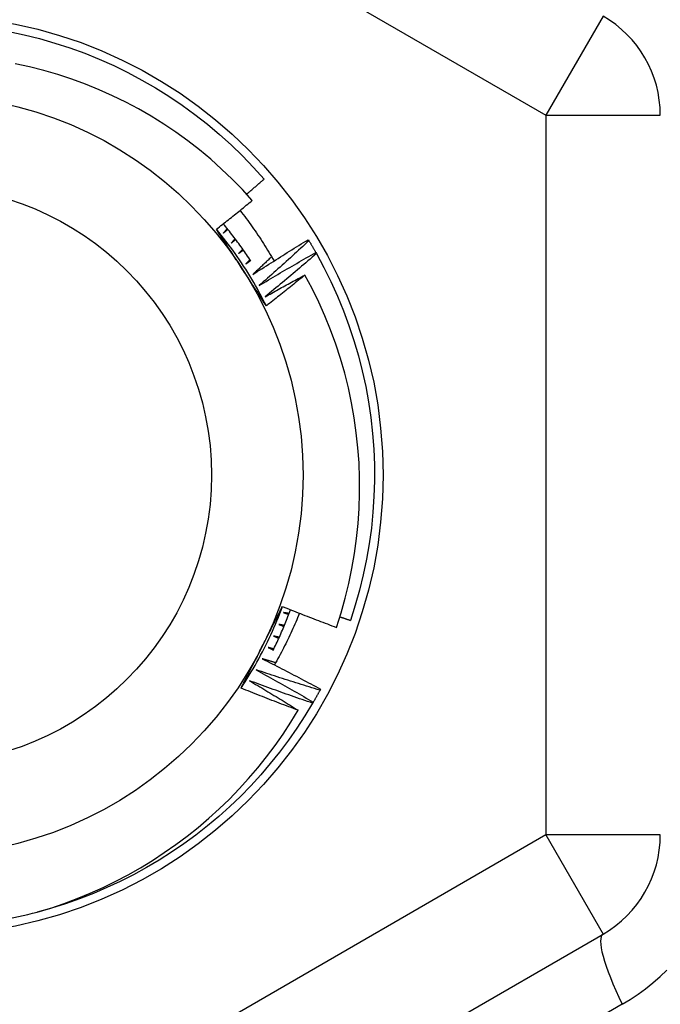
# Model space of a CAD drawing. Header units: inches. Extents: x 48.1 to 120.1, y 31.5 to 55.7.
# Tile 45 of 85: x 89.962 to 90.183, y 34.894 to 35.233. Entities that reach past the tile are written whole.
import ezdxf

# ---------------------------------------------------------------- set-up
doc = ezdxf.new("R2010")
doc.units = ezdxf.units.IN
doc.header["$MEASUREMENT"] = 0
doc.layers.add('Visible Edges(ANSI)', color=7, linetype='Continuous', lineweight=25)
doc.layers.add('Visible Tangent Edges(ANSI)', color=7, linetype='Continuous', lineweight=25)

msp = doc.modelspace()

# ---------------------------------------------------------------- linework, layer by layer
at = {"layer": 'Visible Edges(ANSI)'}
for p, q in [((90.06156, 35.15705), (90.06178, 35.1567)), ((90.06416, 35.15264), (90.06436, 35.15228)), ((90.06577, 35.00234), (90.06557, 35.00197)), ((90.06327, 34.99787), (90.06306, 34.99751)), ((89.94851, 34.79417), (90.16308, 34.91805))]:
    msp.add_line(p, q, dxfattribs=at)
at = {"layer": 'Visible Edges(ANSI)', "flags": 128}
for points in [[(89.95844, 35.2287), (89.96377, 35.22757), (89.96905, 35.22625), (89.97428, 35.22475), (89.97945, 35.22307), (89.98457, 35.22121), (89.98961, 35.21917), (89.99458, 35.21695), (89.99948, 35.21457), (90.00428, 35.21201), (90.00899, 35.20929), (90.0136, 35.2064), (90.01811, 35.20336), (90.02251, 35.20015), (90.0268, 35.1968), (90.03097, 35.1933), (90.03501, 35.18965), (90.03892, 35.18587), (90.04269, 35.18195), (90.04633, 35.1779)], [(90.04226, 35.17054), (90.03887, 35.17427), (90.03535, 35.17788), (90.03171, 35.18136), (90.02795, 35.18473), (90.02407, 35.18796), (90.02008, 35.19107), (90.01599, 35.19404), (90.0118, 35.19686), (90.00751, 35.19953), (90.00315, 35.20205), (89.9987, 35.20441), (89.99417, 35.20662), (89.98957, 35.20868), (89.9849, 35.21057), (89.98017, 35.2123), (89.97537, 35.21387), (89.97052, 35.21527), (89.96561, 35.21651), (89.96067, 35.21757)], [(90.04031, 35.17271), (90.04056, 35.17293), (90.04081, 35.17314), (90.04107, 35.17336), (90.04132, 35.17357), (90.04157, 35.17379), (90.04182, 35.174), (90.04207, 35.17422), (90.04232, 35.17443), (90.04257, 35.17465), (90.04282, 35.17486), (90.04308, 35.17508), (90.04333, 35.1753), (90.04358, 35.17551), (90.04383, 35.17573), (90.04408, 35.17595), (90.04433, 35.17616), (90.04458, 35.17638), (90.04483, 35.1766), (90.04508, 35.17681), (90.04533, 35.17703), (90.04558, 35.17725), (90.04583, 35.17746), (90.04608, 35.17768), (90.04633, 35.1779)], [(90.02993, 35.16066), (90.03045, 35.16106), (90.03097, 35.16147), (90.03149, 35.16188), (90.032, 35.16229), (90.03252, 35.16269), (90.03303, 35.1631), (90.03355, 35.16351), (90.03407, 35.16392), (90.03458, 35.16433), (90.03509, 35.16474), (90.03561, 35.16515), (90.03612, 35.16557), (90.03664, 35.16598), (90.03715, 35.16639), (90.03766, 35.1668), (90.03817, 35.16722), (90.03868, 35.16763), (90.0392, 35.16805), (90.03971, 35.16846), (90.04022, 35.16888), (90.04073, 35.16929), (90.04124, 35.16971), (90.04175, 35.17012), (90.04226, 35.17054)], [(90.03805, 35.16712), (90.03859, 35.16643), (90.03913, 35.16574), (90.03966, 35.16504), (90.04018, 35.16434), (90.04071, 35.16364), (90.04123, 35.16293), (90.04174, 35.16222), (90.04225, 35.16151), (90.04275, 35.1608), (90.04325, 35.16008), (90.04375, 35.15936), (90.04424, 35.15864), (90.04473, 35.15791), (90.04521, 35.15719), (90.04569, 35.15645), (90.04616, 35.15572), (90.04663, 35.15498), (90.04709, 35.15424), (90.04755, 35.1535), (90.048, 35.15276), (90.04845, 35.15201), (90.0489, 35.15126), (90.04934, 35.1505), (90.04977, 35.14975)], [(90.04178, 35.14968), (90.04141, 35.15024), (90.04105, 35.15079), (90.04067, 35.15135), (90.0403, 35.1519), (90.03993, 35.15245), (90.03955, 35.15299), (90.03917, 35.15354), (90.03878, 35.15408), (90.0384, 35.15462), (90.03801, 35.15516), (90.03762, 35.1557), (90.03722, 35.15624), (90.03682, 35.15677), (90.03642, 35.1573), (90.03602, 35.15783), (90.03562, 35.15836), (90.03521, 35.15889), (90.0348, 35.15941), (90.03439, 35.15993), (90.03397, 35.16045), (90.03355, 35.16097), (90.03313, 35.16149), (90.03271, 35.162), (90.03229, 35.16251)], [(90.04712, 35.13426), (90.04653, 35.13544), (90.04593, 35.13661), (90.04532, 35.13777), (90.0447, 35.13893), (90.04406, 35.14009), (90.04342, 35.14123), (90.04276, 35.14237), (90.04209, 35.1435), (90.04141, 35.14463), (90.04072, 35.14575), (90.04002, 35.14686), (90.0393, 35.14797), (90.03858, 35.14907), (90.03785, 35.15016), (90.0371, 35.15124), (90.03634, 35.15232), (90.03558, 35.15339), (90.0348, 35.15445), (90.03401, 35.1555), (90.03321, 35.15655), (90.0324, 35.15759), (90.03159, 35.15862), (90.03076, 35.15964), (90.02992, 35.16065)], [(90.03857, 35.14739), (90.03821, 35.14795), (90.03785, 35.1485), (90.03749, 35.14906), (90.03713, 35.14961), (90.03677, 35.15016), (90.03641, 35.15072), (90.03605, 35.15127), (90.03569, 35.15183), (90.03533, 35.15238), (90.03497, 35.15293), (90.03461, 35.15348), (90.03425, 35.15404), (90.03389, 35.15459), (90.03353, 35.15514), (90.03317, 35.15569), (90.03281, 35.15625), (90.03245, 35.1568), (90.03209, 35.15735), (90.03173, 35.1579), (90.03137, 35.15845), (90.03101, 35.159), (90.03065, 35.15956), (90.03029, 35.16011), (90.02993, 35.16066)], [(90.03363, 35.16088), (90.03357, 35.16082), (90.03352, 35.16075), (90.03347, 35.16069), (90.03342, 35.16062), (90.03336, 35.16056), (90.03331, 35.1605), (90.03326, 35.16043), (90.03321, 35.16037), (90.03315, 35.1603), (90.0331, 35.16024), (90.03305, 35.16018), (90.03299, 35.16011), (90.03294, 35.16005), (90.03289, 35.15998), (90.03284, 35.15992), (90.03278, 35.15986), (90.03273, 35.15979), (90.03268, 35.15973), (90.03263, 35.15966), (90.03257, 35.1596), (90.03252, 35.15953), (90.03247, 35.15947), (90.03242, 35.15941), (90.03236, 35.15934)], [(90.03236, 35.15934), (90.03242, 35.1594), (90.03249, 35.15945), (90.03255, 35.1595), (90.03261, 35.15955), (90.03267, 35.15961), (90.03273, 35.15966), (90.0328, 35.15971), (90.03286, 35.15976), (90.03292, 35.15982), (90.03298, 35.15987), (90.03304, 35.15992), (90.0331, 35.15998), (90.03317, 35.16003), (90.03323, 35.16008), (90.03329, 35.16013), (90.03335, 35.16019), (90.03341, 35.16024), (90.03348, 35.16029), (90.03354, 35.16034), (90.0336, 35.1604), (90.03366, 35.16045), (90.03372, 35.1605), (90.03378, 35.16056), (90.03385, 35.16061)], [(90.03636, 35.15739), (90.03631, 35.15732), (90.03625, 35.15726), (90.0362, 35.1572), (90.03614, 35.15714), (90.03609, 35.15707), (90.03603, 35.15701), (90.03598, 35.15695), (90.03592, 35.15689), (90.03587, 35.15682), (90.03582, 35.15676), (90.03576, 35.1567), (90.03571, 35.15664), (90.03565, 35.15658), (90.0356, 35.15651), (90.03554, 35.15645), (90.03549, 35.15639), (90.03543, 35.15633), (90.03538, 35.15626), (90.03532, 35.1562), (90.03527, 35.15614), (90.03521, 35.15608), (90.03516, 35.15601), (90.0351, 35.15595), (90.03505, 35.15589)], [(90.03505, 35.15589), (90.03511, 35.15594), (90.03518, 35.15599), (90.03524, 35.15604), (90.0353, 35.15609), (90.03537, 35.15614), (90.03543, 35.15619), (90.03549, 35.15624), (90.03556, 35.1563), (90.03562, 35.15635), (90.03568, 35.1564), (90.03575, 35.15645), (90.03581, 35.1565), (90.03587, 35.15655), (90.03594, 35.1566), (90.036, 35.15665), (90.03607, 35.1567), (90.03613, 35.15675), (90.03619, 35.1568), (90.03626, 35.15685), (90.03632, 35.1569), (90.03638, 35.15695), (90.03645, 35.157), (90.03651, 35.15705), (90.03657, 35.15711)], [(90.04241, 35.14503), (90.0432, 35.14554), (90.04399, 35.14605), (90.04478, 35.14656), (90.04557, 35.14707), (90.04637, 35.14758), (90.04716, 35.14809), (90.04795, 35.14859), (90.04875, 35.1491), (90.04955, 35.1496), (90.05034, 35.15011), (90.05114, 35.15061), (90.05194, 35.15111), (90.05274, 35.15161), (90.05354, 35.15211), (90.05434, 35.15261), (90.05514, 35.15311), (90.05594, 35.1536), (90.05674, 35.1541), (90.05754, 35.15459), (90.05835, 35.15509), (90.05915, 35.15558), (90.05995, 35.15607), (90.06076, 35.15656), (90.06156, 35.15705)], [(90.06178, 35.1567), (90.06107, 35.15605), (90.06037, 35.15539), (90.05966, 35.15474), (90.05895, 35.15409), (90.05824, 35.15344), (90.05753, 35.15279), (90.05682, 35.15214), (90.05611, 35.15149), (90.0554, 35.15085), (90.05469, 35.1502), (90.05397, 35.14956), (90.05326, 35.14891), (90.05254, 35.14827), (90.05183, 35.14763), (90.05111, 35.14699), (90.05039, 35.14635), (90.04967, 35.14571), (90.04895, 35.14507), (90.04823, 35.14443), (90.04751, 35.14379), (90.04679, 35.14316), (90.04606, 35.14252), (90.04534, 35.14189), (90.04462, 35.14125)], [(90.06178, 35.1567), (90.06188, 35.15653), (90.06198, 35.15636), (90.06208, 35.1562), (90.06219, 35.15603), (90.06229, 35.15586), (90.06239, 35.15569), (90.06249, 35.15552), (90.06259, 35.15535), (90.06269, 35.15519), (90.06279, 35.15502), (90.06289, 35.15485), (90.06299, 35.15468), (90.06308, 35.15451), (90.06318, 35.15434), (90.06328, 35.15417), (90.06338, 35.154), (90.06348, 35.15383), (90.06358, 35.15366), (90.06367, 35.15349), (90.06377, 35.15332), (90.06387, 35.15315), (90.06397, 35.15298), (90.06406, 35.15281), (90.06416, 35.15264)], [(90.03898, 35.1538), (90.03892, 35.15374), (90.03887, 35.15368), (90.03881, 35.15362), (90.03875, 35.15356), (90.0387, 35.1535), (90.03864, 35.15344), (90.03858, 35.15338), (90.03853, 35.15332), (90.03847, 35.15326), (90.03841, 35.1532), (90.03836, 35.15314), (90.0383, 35.15308), (90.03824, 35.15302), (90.03819, 35.15296), (90.03813, 35.15289), (90.03807, 35.15283), (90.03802, 35.15277), (90.03796, 35.15271), (90.0379, 35.15265), (90.03785, 35.15259), (90.03779, 35.15253), (90.03773, 35.15247), (90.03768, 35.15241), (90.03762, 35.15235)], [(90.03762, 35.15235), (90.03769, 35.1524), (90.03775, 35.15245), (90.03782, 35.1525), (90.03788, 35.15254), (90.03795, 35.15259), (90.03801, 35.15264), (90.03808, 35.15269), (90.03814, 35.15274), (90.03821, 35.15279), (90.03827, 35.15284), (90.03834, 35.15288), (90.0384, 35.15293), (90.03847, 35.15298), (90.03853, 35.15303), (90.0386, 35.15308), (90.03866, 35.15313), (90.03873, 35.15318), (90.03879, 35.15322), (90.03886, 35.15327), (90.03892, 35.15332), (90.03899, 35.15337), (90.03905, 35.15342), (90.03912, 35.15347), (90.03918, 35.15352)], [(90.04894, 35.15119), (90.04867, 35.15093), (90.0484, 35.15067), (90.04812, 35.15042), (90.04785, 35.15016), (90.04758, 35.1499), (90.04731, 35.14964), (90.04704, 35.14939), (90.04677, 35.14913), (90.0465, 35.14887), (90.04622, 35.14861), (90.04595, 35.14836), (90.04568, 35.1481), (90.04541, 35.14784), (90.04514, 35.14759), (90.04486, 35.14733), (90.04459, 35.14707), (90.04432, 35.14682), (90.04405, 35.14656), (90.04377, 35.14631), (90.0435, 35.14605), (90.04323, 35.14579), (90.04295, 35.14554), (90.04268, 35.14528), (90.04241, 35.14503)], [(90.04462, 35.14125), (90.04542, 35.14174), (90.04623, 35.14222), (90.04704, 35.14271), (90.04785, 35.14319), (90.04866, 35.14367), (90.04947, 35.14415), (90.05028, 35.14463), (90.05109, 35.14511), (90.0519, 35.14559), (90.05271, 35.14607), (90.05353, 35.14654), (90.05434, 35.14702), (90.05516, 35.14749), (90.05597, 35.14797), (90.05679, 35.14844), (90.0576, 35.14891), (90.05842, 35.14938), (90.05924, 35.14985), (90.06006, 35.15032), (90.06088, 35.15078), (90.0617, 35.15125), (90.06252, 35.15171), (90.06334, 35.15218), (90.06416, 35.15264)], [(90.06436, 35.15228), (90.06364, 35.15165), (90.06291, 35.15102), (90.06218, 35.15039), (90.06145, 35.14976), (90.06072, 35.14914), (90.05999, 35.14851), (90.05926, 35.14789), (90.05853, 35.14726), (90.05779, 35.14664), (90.05706, 35.14602), (90.05632, 35.1454), (90.05559, 35.14478), (90.05485, 35.14416), (90.05412, 35.14354), (90.05338, 35.14292), (90.05264, 35.14231), (90.0519, 35.14169), (90.05116, 35.14108), (90.05042, 35.14046), (90.04968, 35.13985), (90.04893, 35.13924), (90.04819, 35.13863), (90.04744, 35.13801), (90.0467, 35.13741)], [(90.06436, 35.15228), (90.06695, 35.14749), (90.06936, 35.14261), (90.07161, 35.13766), (90.07368, 35.13262), (90.07557, 35.12752), (90.07728, 35.12235), (90.07881, 35.11713), (90.08016, 35.11186), (90.08132, 35.10654), (90.08229, 35.10119), (90.08308, 35.0958), (90.08367, 35.09039), (90.08408, 35.08497), (90.0843, 35.07953), (90.08433, 35.07409), (90.08416, 35.06865), (90.08381, 35.06322), (90.08327, 35.0578), (90.08254, 35.05241), (90.08161, 35.04705), (90.08051, 35.04172), (90.07921, 35.03643), (90.07774, 35.0312), (90.07608, 35.02601)], [(90.04148, 35.15013), (90.04142, 35.15008), (90.04136, 35.15002), (90.04131, 35.14996), (90.04125, 35.1499), (90.04119, 35.14984), (90.04113, 35.14978), (90.04107, 35.14972), (90.04101, 35.14967), (90.04095, 35.14961), (90.04089, 35.14955), (90.04084, 35.14949), (90.04078, 35.14943), (90.04072, 35.14937), (90.04066, 35.14931), (90.0406, 35.14926), (90.04054, 35.1492), (90.04048, 35.14914), (90.04043, 35.14908), (90.04037, 35.14902), (90.04031, 35.14896), (90.04025, 35.1489), (90.04019, 35.14885), (90.04013, 35.14879), (90.04007, 35.14873)], [(90.04007, 35.14873), (90.04014, 35.14877), (90.04021, 35.14882), (90.04027, 35.14887), (90.04034, 35.14891), (90.04041, 35.14896), (90.04047, 35.14901), (90.04054, 35.14905), (90.04061, 35.1491), (90.04067, 35.14915), (90.04074, 35.14919), (90.04081, 35.14924), (90.04087, 35.14929), (90.04094, 35.14933), (90.04101, 35.14938), (90.04107, 35.14942), (90.04114, 35.14947), (90.04121, 35.14952), (90.04127, 35.14956), (90.04134, 35.14961), (90.04141, 35.14966), (90.04147, 35.1497), (90.04154, 35.14975), (90.04161, 35.14979), (90.04167, 35.14984)], [(90.04712, 35.13426), (90.04676, 35.13481), (90.04641, 35.13535), (90.04605, 35.1359), (90.0457, 35.13644), (90.04534, 35.13699), (90.04499, 35.13754), (90.04463, 35.13808), (90.04427, 35.13863), (90.04392, 35.13917), (90.04356, 35.13972), (90.04321, 35.14027), (90.04285, 35.14081), (90.04249, 35.14136), (90.04214, 35.14191), (90.04178, 35.14245), (90.04143, 35.143), (90.04107, 35.14355), (90.04071, 35.1441), (90.04036, 35.14465), (90.04, 35.14519), (90.03964, 35.14574), (90.03929, 35.14629), (90.03893, 35.14684), (90.03857, 35.14739)], [(90.0467, 35.13741), (90.04727, 35.13772), (90.04783, 35.13804), (90.0484, 35.13835), (90.04897, 35.13867), (90.04954, 35.13898), (90.0501, 35.1393), (90.05067, 35.13961), (90.05124, 35.13992), (90.05181, 35.14024), (90.05238, 35.14055), (90.05295, 35.14086), (90.05352, 35.14117), (90.05409, 35.14148), (90.05466, 35.14179), (90.05523, 35.1421), (90.0558, 35.14241), (90.05637, 35.14272), (90.05695, 35.14303), (90.05752, 35.14334), (90.05809, 35.14364), (90.05866, 35.14395), (90.05923, 35.14426), (90.05981, 35.14456), (90.06038, 35.14487)], [(90.06038, 35.14487), (90.05983, 35.14442), (90.05928, 35.14397), (90.05874, 35.14353), (90.05819, 35.14308), (90.05764, 35.14264), (90.05709, 35.14219), (90.05654, 35.14175), (90.05599, 35.1413), (90.05544, 35.14086), (90.05488, 35.14041), (90.05433, 35.13997), (90.05378, 35.13953), (90.05323, 35.13909), (90.05267, 35.13865), (90.05212, 35.13821), (90.05157, 35.13777), (90.05101, 35.13733), (90.05046, 35.13689), (90.0499, 35.13645), (90.04935, 35.13601), (90.04879, 35.13557), (90.04823, 35.13514), (90.04768, 35.1347), (90.04712, 35.13426)], [(90.07123, 35.02362), (90.07283, 35.02859), (90.07425, 35.03363), (90.07549, 35.03871), (90.07656, 35.04384), (90.07746, 35.04899), (90.07817, 35.05416), (90.0787, 35.05935), (90.07905, 35.06455), (90.07922, 35.06976), (90.07922, 35.07498), (90.07903, 35.08019), (90.07865, 35.0854), (90.0781, 35.0906), (90.07737, 35.09578), (90.07645, 35.10094), (90.07536, 35.10605), (90.07409, 35.11111), (90.07264, 35.11613), (90.07102, 35.12108), (90.06923, 35.12598), (90.06727, 35.13081), (90.06514, 35.13557), (90.06284, 35.14026), (90.06038, 35.14487)], [(90.0384, 35.0027), (90.03913, 35.0038), (90.03984, 35.00491), (90.04055, 35.00602), (90.04124, 35.00714), (90.04192, 35.00826), (90.04259, 35.00939), (90.04325, 35.01053), (90.04389, 35.01168), (90.04453, 35.01283), (90.04515, 35.01399), (90.04576, 35.01515), (90.04637, 35.01632), (90.04696, 35.0175), (90.04753, 35.01868), (90.0481, 35.01987), (90.04865, 35.02106), (90.0492, 35.02226), (90.04973, 35.02346), (90.05024, 35.02467), (90.05075, 35.02589), (90.05125, 35.02711), (90.05173, 35.02833), (90.0522, 35.02956), (90.05266, 35.03079)], [(90.0455, 35.01667), (90.0458, 35.01726), (90.0461, 35.01785), (90.0464, 35.01844), (90.0467, 35.01903), (90.047, 35.01962), (90.0473, 35.02021), (90.0476, 35.0208), (90.0479, 35.02138), (90.0482, 35.02197), (90.0485, 35.02256), (90.0488, 35.02315), (90.04909, 35.02374), (90.04939, 35.02432), (90.04969, 35.02491), (90.04999, 35.0255), (90.05029, 35.02609), (90.05059, 35.02667), (90.05088, 35.02726), (90.05118, 35.02785), (90.05148, 35.02844), (90.05178, 35.02902), (90.05208, 35.02961), (90.05237, 35.0302), (90.05267, 35.03078)], [(90.04942, 35.0157), (90.0497, 35.01627), (90.04998, 35.01684), (90.05026, 35.01741), (90.05053, 35.01798), (90.05081, 35.01855), (90.05108, 35.01913), (90.05134, 35.0197), (90.05161, 35.02028), (90.05187, 35.02086), (90.05212, 35.02144), (90.05238, 35.02202), (90.05263, 35.0226), (90.05288, 35.02318), (90.05313, 35.02377), (90.05337, 35.02435), (90.05362, 35.02494), (90.05386, 35.02553), (90.05409, 35.02612), (90.05433, 35.02671), (90.05456, 35.0273), (90.05478, 35.02789), (90.05501, 35.02848), (90.05523, 35.02908), (90.05545, 35.02967)], [(90.05267, 35.03078), (90.05344, 35.03047), (90.05421, 35.03017), (90.05498, 35.02986), (90.05575, 35.02955), (90.05652, 35.02925), (90.05729, 35.02894), (90.05806, 35.02864), (90.05884, 35.02834), (90.05961, 35.02804), (90.06038, 35.02774), (90.06115, 35.02744), (90.06193, 35.02714), (90.0627, 35.02684), (90.06348, 35.02654), (90.06425, 35.02624), (90.06502, 35.02595), (90.0658, 35.02565), (90.06657, 35.02536), (90.06735, 35.02507), (90.06813, 35.02478), (90.0689, 35.02448), (90.06968, 35.02419), (90.07046, 35.0239), (90.07123, 35.02362)], [(90.0585, 35.02847), (90.05819, 35.02771), (90.05788, 35.02695), (90.05757, 35.02619), (90.05725, 35.02543), (90.05692, 35.02467), (90.05659, 35.02392), (90.05626, 35.02317), (90.05592, 35.02242), (90.05557, 35.02167), (90.05523, 35.02092), (90.05487, 35.02018), (90.05452, 35.01944), (90.05415, 35.0187), (90.05379, 35.01796), (90.05342, 35.01722), (90.05304, 35.01649), (90.05266, 35.01576), (90.05228, 35.01503), (90.05189, 35.0143), (90.0515, 35.01357), (90.0511, 35.01285), (90.0507, 35.01213), (90.05029, 35.01141), (90.04988, 35.0107)], [(90.05301, 35.0287), (90.05308, 35.02868), (90.05316, 35.02865), (90.05324, 35.02862), (90.05331, 35.0286), (90.05339, 35.02857), (90.05347, 35.02854), (90.05355, 35.02852), (90.05362, 35.02849), (90.0537, 35.02846), (90.05378, 35.02844), (90.05385, 35.02841), (90.05393, 35.02838), (90.05401, 35.02835), (90.05408, 35.02833), (90.05416, 35.0283), (90.05424, 35.02827), (90.05431, 35.02825), (90.05439, 35.02822), (90.05447, 35.02819), (90.05454, 35.02817), (90.05462, 35.02814), (90.0547, 35.02811), (90.05477, 35.02809), (90.05485, 35.02806)], [(90.05497, 35.02839), (90.05489, 35.0284), (90.05481, 35.02841), (90.05473, 35.02843), (90.05465, 35.02844), (90.05456, 35.02845), (90.05448, 35.02847), (90.0544, 35.02848), (90.05432, 35.02849), (90.05424, 35.02851), (90.05415, 35.02852), (90.05407, 35.02853), (90.05399, 35.02854), (90.05391, 35.02856), (90.05383, 35.02857), (90.05374, 35.02858), (90.05366, 35.0286), (90.05358, 35.02861), (90.0535, 35.02862), (90.05342, 35.02864), (90.05334, 35.02865), (90.05325, 35.02866), (90.05317, 35.02868), (90.05309, 35.02869), (90.05301, 35.0287)], [(90.07242, 35.02726), (90.07257, 35.0272), (90.07272, 35.02715), (90.07287, 35.0271), (90.07303, 35.02705), (90.07318, 35.027), (90.07333, 35.02694), (90.07348, 35.02689), (90.07364, 35.02684), (90.07379, 35.02679), (90.07394, 35.02674), (90.07409, 35.02668), (90.07425, 35.02663), (90.0744, 35.02658), (90.07455, 35.02653), (90.0747, 35.02648), (90.07486, 35.02643), (90.07501, 35.02637), (90.07516, 35.02632), (90.07531, 35.02627), (90.07547, 35.02622), (90.07562, 35.02617), (90.07577, 35.02612), (90.07592, 35.02606), (90.07608, 35.02601)], [(90.05138, 35.02464), (90.05146, 35.02461), (90.05153, 35.02458), (90.05161, 35.02455), (90.05169, 35.02452), (90.05176, 35.02449), (90.05184, 35.02447), (90.05191, 35.02444), (90.05199, 35.02441), (90.05207, 35.02438), (90.05214, 35.02435), (90.05222, 35.02432), (90.05229, 35.02429), (90.05237, 35.02426), (90.05244, 35.02423), (90.05252, 35.0242), (90.0526, 35.02417), (90.05267, 35.02414), (90.05275, 35.02411), (90.05282, 35.02408), (90.0529, 35.02406), (90.05297, 35.02403), (90.05305, 35.024), (90.05313, 35.02397), (90.0532, 35.02394)], [(90.05334, 35.02426), (90.05326, 35.02428), (90.05317, 35.02429), (90.05309, 35.02431), (90.05301, 35.02433), (90.05293, 35.02434), (90.05285, 35.02436), (90.05277, 35.02437), (90.05269, 35.02439), (90.0526, 35.0244), (90.05252, 35.02442), (90.05244, 35.02444), (90.05236, 35.02445), (90.05228, 35.02447), (90.0522, 35.02448), (90.05212, 35.0245), (90.05203, 35.02451), (90.05195, 35.02453), (90.05187, 35.02455), (90.05179, 35.02456), (90.05171, 35.02458), (90.05163, 35.02459), (90.05155, 35.02461), (90.05146, 35.02462), (90.05138, 35.02464)], [(90.04963, 35.02063), (90.0497, 35.0206), (90.04977, 35.02057), (90.04985, 35.02054), (90.04992, 35.02051), (90.05, 35.02048), (90.05007, 35.02044), (90.05015, 35.02041), (90.05022, 35.02038), (90.0503, 35.02035), (90.05037, 35.02032), (90.05045, 35.02029), (90.05052, 35.02025), (90.0506, 35.02022), (90.05067, 35.02019), (90.05075, 35.02016), (90.05082, 35.02013), (90.0509, 35.0201), (90.05097, 35.02006), (90.05105, 35.02003), (90.05112, 35.02), (90.0512, 35.01997), (90.05127, 35.01994), (90.05135, 35.0199), (90.05142, 35.01987)], [(90.05157, 35.02019), (90.05148, 35.02021), (90.0514, 35.02023), (90.05132, 35.02025), (90.05124, 35.02027), (90.05116, 35.02028), (90.05108, 35.0203), (90.051, 35.02032), (90.05092, 35.02034), (90.05084, 35.02036), (90.05076, 35.02038), (90.05068, 35.02039), (90.0506, 35.02041), (90.05051, 35.02043), (90.05043, 35.02045), (90.05035, 35.02047), (90.05027, 35.02049), (90.05019, 35.02051), (90.05011, 35.02052), (90.05003, 35.02054), (90.04995, 35.02056), (90.04987, 35.02058), (90.04979, 35.0206), (90.04971, 35.02062), (90.04963, 35.02063)], [(90.03841, 35.0027), (90.0387, 35.00328), (90.03899, 35.00386), (90.03929, 35.00444), (90.03958, 35.00503), (90.03988, 35.00561), (90.04017, 35.00619), (90.04047, 35.00677), (90.04076, 35.00735), (90.04106, 35.00793), (90.04135, 35.00851), (90.04165, 35.00909), (90.04194, 35.00967), (90.04224, 35.01026), (90.04253, 35.01084), (90.04283, 35.01142), (90.04313, 35.012), (90.04342, 35.01258), (90.04372, 35.01317), (90.04402, 35.01375), (90.04431, 35.01433), (90.04461, 35.01492), (90.04491, 35.0155), (90.0452, 35.01608), (90.0455, 35.01667)], [(90.04774, 35.01669), (90.04781, 35.01665), (90.04788, 35.01662), (90.04796, 35.01659), (90.04803, 35.01655), (90.04811, 35.01652), (90.04818, 35.01648), (90.04825, 35.01645), (90.04833, 35.01642), (90.0484, 35.01638), (90.04847, 35.01635), (90.04855, 35.01631), (90.04862, 35.01628), (90.04869, 35.01624), (90.04877, 35.01621), (90.04884, 35.01618), (90.04892, 35.01614), (90.04899, 35.01611), (90.04906, 35.01607), (90.04914, 35.01604), (90.04921, 35.01601), (90.04928, 35.01597), (90.04936, 35.01594), (90.04943, 35.0159), (90.04951, 35.01587)], [(90.04966, 35.01618), (90.04958, 35.0162), (90.0495, 35.01623), (90.04942, 35.01625), (90.04934, 35.01627), (90.04926, 35.01629), (90.04918, 35.01631), (90.0491, 35.01633), (90.04902, 35.01635), (90.04894, 35.01637), (90.04886, 35.01639), (90.04878, 35.01641), (90.0487, 35.01644), (90.04862, 35.01646), (90.04854, 35.01648), (90.04846, 35.0165), (90.04838, 35.01652), (90.0483, 35.01654), (90.04822, 35.01656), (90.04814, 35.01658), (90.04806, 35.0166), (90.04798, 35.01663), (90.0479, 35.01665), (90.04782, 35.01667), (90.04774, 35.01669)], [(90.04572, 35.01281), (90.04656, 35.01238), (90.0474, 35.01196), (90.04824, 35.01153), (90.04908, 35.01111), (90.04992, 35.01068), (90.05076, 35.01025), (90.0516, 35.00982), (90.05244, 35.00939), (90.05327, 35.00895), (90.05411, 35.00852), (90.05495, 35.00809), (90.05578, 35.00765), (90.05662, 35.00721), (90.05745, 35.00677), (90.05829, 35.00634), (90.05912, 35.0059), (90.05995, 35.00545), (90.06079, 35.00501), (90.06162, 35.00457), (90.06245, 35.00413), (90.06328, 35.00368), (90.06411, 35.00323), (90.06494, 35.00279), (90.06577, 35.00234)], [(90.05031, 35.01145), (90.05012, 35.0115), (90.04993, 35.01156), (90.04974, 35.01162), (90.04955, 35.01167), (90.04935, 35.01173), (90.04916, 35.01178), (90.04897, 35.01184), (90.04878, 35.0119), (90.04859, 35.01195), (90.0484, 35.01201), (90.04821, 35.01207), (90.04801, 35.01212), (90.04782, 35.01218), (90.04763, 35.01224), (90.04744, 35.01229), (90.04725, 35.01235), (90.04706, 35.01241), (90.04687, 35.01246), (90.04668, 35.01252), (90.04648, 35.01258), (90.04629, 35.01264), (90.0461, 35.01269), (90.04591, 35.01275), (90.04572, 35.01281)], [(90.04357, 35.00899), (90.0444, 35.00854), (90.04523, 35.00809), (90.04605, 35.00764), (90.04688, 35.00718), (90.0477, 35.00673), (90.04853, 35.00627), (90.04935, 35.00581), (90.05018, 35.00535), (90.051, 35.00489), (90.05182, 35.00443), (90.05264, 35.00397), (90.05346, 35.00351), (90.05428, 35.00304), (90.0551, 35.00258), (90.05592, 35.00211), (90.05674, 35.00165), (90.05756, 35.00118), (90.05838, 35.00071), (90.05919, 35.00024), (90.06001, 34.99977), (90.06083, 34.99929), (90.06164, 34.99882), (90.06246, 34.99835), (90.06327, 34.99787)], [(90.06557, 35.00197), (90.06465, 35.00225), (90.06373, 35.00253), (90.06281, 35.00281), (90.06189, 35.0031), (90.06098, 35.00338), (90.06006, 35.00367), (90.05914, 35.00395), (90.05822, 35.00424), (90.0573, 35.00453), (90.05638, 35.00482), (90.05547, 35.00511), (90.05455, 35.0054), (90.05363, 35.00569), (90.05272, 35.00599), (90.0518, 35.00628), (90.05089, 35.00658), (90.04997, 35.00688), (90.04906, 35.00718), (90.04814, 35.00748), (90.04723, 35.00778), (90.04631, 35.00808), (90.0454, 35.00838), (90.04449, 35.00869), (90.04357, 35.00899)], [(90.04131, 35.00525), (90.04201, 35.00484), (90.04272, 35.00442), (90.04342, 35.004), (90.04413, 35.00359), (90.04483, 35.00317), (90.04553, 35.00275), (90.04624, 35.00233), (90.04694, 35.00191), (90.04764, 35.00148), (90.04834, 35.00106), (90.04905, 35.00064), (90.04975, 35.00021), (90.05045, 34.99979), (90.05115, 34.99936), (90.05185, 34.99893), (90.05254, 34.99851), (90.05324, 34.99808), (90.05394, 34.99765), (90.05464, 34.99722), (90.05534, 34.99679), (90.05603, 34.99636), (90.05673, 34.99593), (90.05743, 34.99549), (90.05812, 34.99506)], [(90.06306, 34.99751), (90.06215, 34.99782), (90.06124, 34.99813), (90.06033, 34.99844), (90.05942, 34.99876), (90.05851, 34.99907), (90.0576, 34.99939), (90.0567, 34.9997), (90.05579, 35.00002), (90.05488, 35.00034), (90.05397, 35.00066), (90.05306, 35.00098), (90.05216, 35.0013), (90.05125, 35.00162), (90.05035, 35.00195), (90.04944, 35.00227), (90.04853, 35.0026), (90.04763, 35.00293), (90.04673, 35.00326), (90.04582, 35.00359), (90.04492, 35.00392), (90.04401, 35.00425), (90.04311, 35.00458), (90.04221, 35.00492), (90.04131, 35.00525)], [(90.05812, 34.99506), (90.0573, 34.99537), (90.05647, 34.99567), (90.05564, 34.99598), (90.05482, 34.99629), (90.054, 34.99661), (90.05317, 34.99692), (90.05235, 34.99723), (90.05153, 34.99755), (90.0507, 34.99786), (90.04988, 34.99818), (90.04906, 34.99849), (90.04824, 34.99881), (90.04742, 34.99913), (90.04659, 34.99945), (90.04577, 34.99977), (90.04495, 35.00009), (90.04413, 35.00042), (90.04331, 35.00074), (90.0425, 35.00106), (90.04168, 35.00139), (90.04086, 35.00172), (90.04004, 35.00204), (90.03922, 35.00237), (90.03841, 35.0027)], [(90.06557, 35.00197), (90.06548, 35.0018), (90.06539, 35.00163), (90.06529, 35.00146), (90.0652, 35.00128), (90.0651, 35.00111), (90.06501, 35.00094), (90.06491, 35.00077), (90.06482, 35.0006), (90.06472, 35.00043), (90.06463, 35.00025), (90.06453, 35.00008), (90.06444, 34.99991), (90.06434, 34.99974), (90.06425, 34.99957), (90.06415, 34.9994), (90.06405, 34.99923), (90.06396, 34.99906), (90.06386, 34.99889), (90.06376, 34.99872), (90.06366, 34.99855), (90.06357, 34.99838), (90.06347, 34.99821), (90.06337, 34.99804), (90.06327, 34.99787)], [(90.06306, 34.99751), (90.06042, 34.99316), (90.05764, 34.9889), (90.05472, 34.98474), (90.05167, 34.98067), (90.04848, 34.9767), (90.04517, 34.97284), (90.04173, 34.96909), (90.03817, 34.96545), (90.0345, 34.96194), (90.03071, 34.95854), (90.02681, 34.95527), (90.02281, 34.95213), (90.01871, 34.94912), (90.01451, 34.94625), (90.01022, 34.94352), (90.00584, 34.94093), (90.00138, 34.93848), (89.99684, 34.93618), (89.99223, 34.93403), (89.98755, 34.93203), (89.98281, 34.93019), (89.97801, 34.9285), (89.97316, 34.92697), (89.96826, 34.9256)], [(89.96826, 34.9256), (89.97289, 34.92702), (89.97747, 34.92858), (89.982, 34.93028), (89.98648, 34.93212), (89.99089, 34.93411), (89.99525, 34.93623), (89.99954, 34.93849), (90.00376, 34.94088), (90.00791, 34.94341), (90.01198, 34.94607), (90.01595, 34.94885), (90.01984, 34.95175), (90.02362, 34.95477), (90.02731, 34.9579), (90.03089, 34.96115), (90.03438, 34.96451), (90.03775, 34.96798), (90.04102, 34.97156), (90.04417, 34.97524), (90.04721, 34.97902), (90.05013, 34.9829), (90.05292, 34.98687), (90.05559, 34.99093), (90.05812, 34.99506)]]:
    msp.add_lwpolyline(points, dxfattribs=at)
at = {"layer": 'Visible Edges(ANSI)'}
for radius in [0.34516, 0.15846, 0.13091]:
    msp.add_circle((89.92883, 35.07603), radius, dxfattribs=at)
for centre, radius, start, end in [((90.14339, 35.19991), 0.03937, 0, 60), ((90.14339, 34.95215), 0.03937, 300, 0), ((89.92883, 35.07603), 0.15551, 279.7938, 284.688)]:
    msp.add_arc(centre, radius, start, end, dxfattribs=at)
at = {"layer": 'Visible Tangent Edges(ANSI)'}
for p, q in [((89.92883, 35.32379), (90.14339, 35.19991)), ((90.16308, 35.23401), (90.14339, 35.19991)), ((90.14339, 35.19991), (90.14339, 34.95215)), ((90.14339, 35.19991), (90.18276, 35.19991)), ((90.14339, 34.95215), (89.92883, 34.82827)), ((90.18276, 34.95215), (90.14339, 34.95215)), ((90.14339, 34.95215), (90.16308, 34.91805)), ((90.16966, 34.89387), (89.96617, 34.77639))]:
    msp.add_line(p, q, dxfattribs=at)
at = {"layer": 'Visible Tangent Edges(ANSI)', "flags": 128}
msp.add_lwpolyline([(90.16966, 34.89387), (90.17241, 34.89554), (90.17509, 34.89733), (90.1777, 34.89925), (90.18024, 34.90128), (90.18269, 34.90342), (90.18505, 34.90567)], dxfattribs=at)
at = {"layer": 'Visible Tangent Edges(ANSI)'}
for radius in [0.33084, 0.09941]:
    msp.add_circle((89.92883, 35.07603), radius, dxfattribs=at)
msp.add_ellipse((90.18276, 34.88396), major_axis=(-0.01969, 0.0341), ratio=0.175929, start_param=0, end_param=1.176113, dxfattribs=at)

doc.saveas('drawing.dxf')
